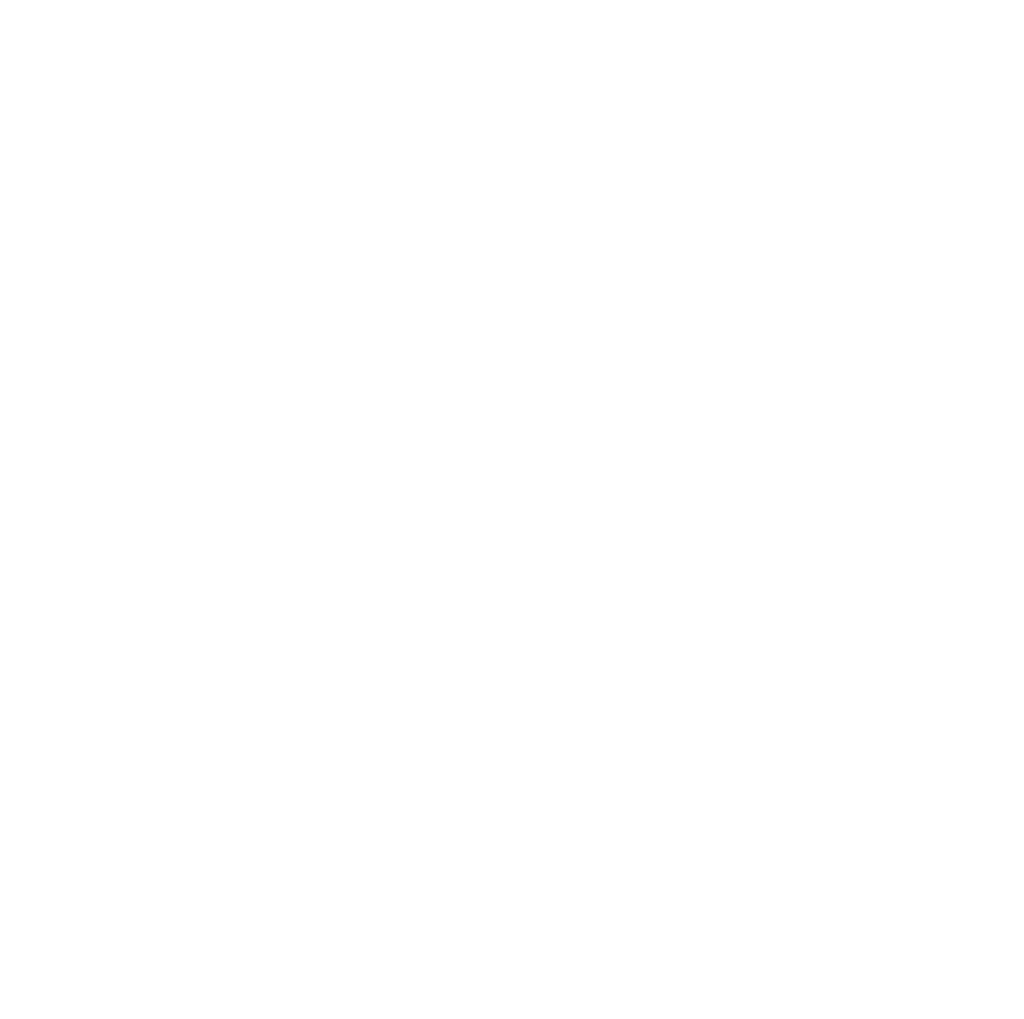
# Model space of a CAD drawing. Header units: millimetres. Extents: x 0 to 838, y 0 to 648.
# Tile 11 of 63: x 280 to 313, y 110 to 144. Entities that reach past the tile are written whole.
import ezdxf

# ---------------------------------------------------------------- set-up
doc = ezdxf.new("R2010")
doc.units = ezdxf.units.MM
doc.header["$LTSCALE"] = 3
doc.layers.add('DIMENSIONS', color=140, linetype='Continuous', lineweight=25)
doc.styles.add('SLDTEXTSTYLE0', font='TXT', dxfattribs={"width": 0.7})
doc.dimstyles.new('SLDDIMSTYLE0', dxfattribs={"dimtxt": 6.474023, "dimasz": 9.906, "dimexe": 0, "dimexo": 0.0625, "dimgap": 1.618506, "dimtad": 0, "dimtih": 1, "dimtoh": 1, "dimdec": 1, "dimrnd": 1e-09, "dimzin": 4, "dimdsep": 46, "dimtxsty": 'SLDTEXTSTYLE0', "dimsah": 1, "dimcen": 0.09, "dimadec": 0, "dimazin": 1, "dimtfac": 1, "dimtdec": 1, "dimtofl": 0, "dimtmove": 0, "dimatfit": 3, "dimfxl": 0, "dimfrac": 2, "dimtolj": 1, "dimtzin": 12, "dimarcsym": 0})

# ---------------------------------------------------------------- blocks, each defined once
blk = doc.blocks.new('_D_15')
at = {"layer": 'DIMENSIONS'}
for p, q in [((361.499, 146.716), (361.499, 84.794)), ((319.499, 138.356), (319.499, 84.794)), ((282.828, 94.319), (280.654, 94.319)), ((280.654, 94.319), (280.654, 84.03)), ((302.066, 94.319), (304.24, 94.319)), ((304.24, 94.319), (304.24, 84.03)), ((319.499, 94.319), (310.839, 94.319)), ((361.499, 94.319), (319.499, 94.319)), ((280.654, 84.03), (282.828, 84.03)), ((304.24, 84.03), (302.066, 84.03))]:
    blk.add_line(p, q, dxfattribs=at)
for points in [[(319.499, 94.319), (329.405, 92.795), (329.405, 95.843)], [(361.499, 94.319), (351.593, 95.843), (351.593, 92.795)]]:
    blk.add_solid(points, dxfattribs=at)
at = {"layer": 'DIMENSIONS', "char_height": 6.35, "attachment_point": 1, "style": 'SLDTEXTSTYLE0'}
for s, insert in [('42.0', (282.828, 103.954)), ('1.65', (282.828, 92.216))]:
    blk.add_mtext(s, dxfattribs=dict(at, insert=insert))

msp = doc.modelspace()

# ---------------------------------------------------------------- texts
at = {"layer": 'DIMENSIONS', "insert": (254.213271, 142.488323), "char_height": 6.35, "attachment_point": 1, "style": 'SLDTEXTSTYLE0'}
msp.add_mtext('PUSH^JBUTTON', dxfattribs=at)

# ---------------------------------------------------------------- dimensions: what is measured, and where the dimension line sits
at = {"layer": 'DIMENSIONS'}
dim = msp.add_linear_dim(base=(319.499049, 94.319307), p1=(361.499049, 150.525646), p2=(319.499049, 142.165646), dimstyle='SLDDIMSTYLE0', dxfattribs=at)
dim.commit()
dim.dimension.update_dxf_attribs({"geometry": '_D_15', "text_midpoint": (292.447424, 94.319307), "dimtype": 160})

doc.saveas('drawing.dxf')
